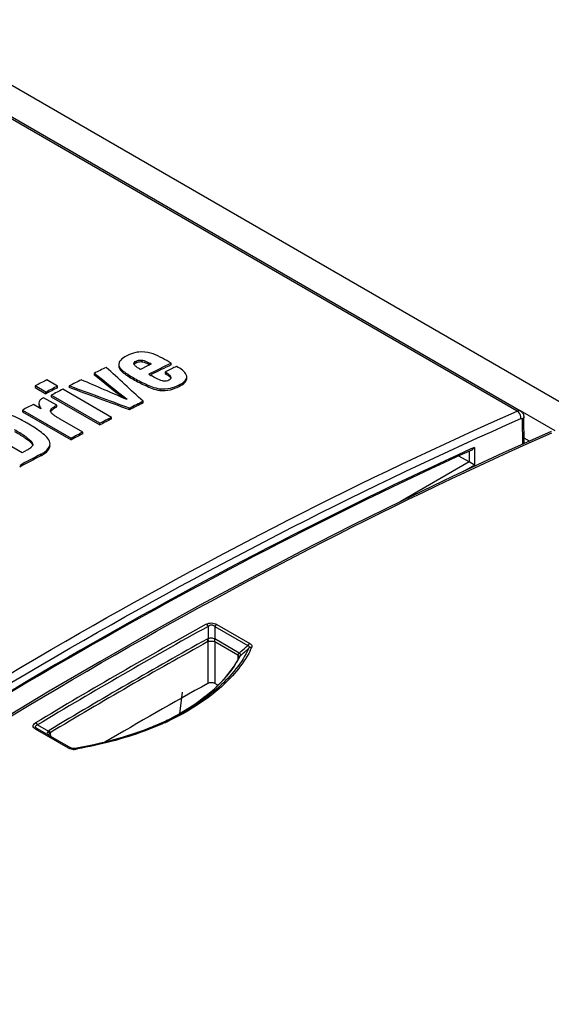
# Model space of a CAD drawing. Header units: inches. Extents: x 0 to 117, y 0 to 83.
# Tile 52 of 83: x 94.28 to 95.36, y 31.91 to 33.9. Entities that reach past the tile are written whole.
import ezdxf

# ---------------------------------------------------------------- set-up
doc = ezdxf.new("R2010")
doc.units = ezdxf.units.IN
doc.header["$LTSCALE"] = 6.431102
doc.header["$MEASUREMENT"] = 0
doc.layers.get('0').update_dxf_attribs({"linetype": 'CONTINUOUS'})

msp = doc.modelspace()

# ---------------------------------------------------------------- linework, layer by layer
at = {"color": 7, "linetype": 'CONTINUOUS'}
for p, q in [((104.3516, 27.9444), (91.4842, 35.3733)), ((95.2896, 33.1082), (94.2039, 33.735)), ((95.2962, 33.1083), (94.2105, 33.7351)), ((94.513, 33.2042), (94.5134, 33.2058)), ((94.5155, 33.2049), (94.5171, 33.2059)), ((94.5177, 33.2094), (94.5177, 33.2062)), ((94.5291, 33.2114), (94.5291, 33.2082)), ((94.5449, 33.2053), (94.5449, 33.2021)), ((94.5481, 33.2035), (94.5449, 33.2053)), ((94.5885, 33.2052), (94.5837, 33.2079)), ((94.5885, 33.202), (94.5885, 33.2052)), ((94.4323, 33.1846), (94.4323, 33.1813)), ((94.4851, 33.195), (94.4851, 33.1918)), ((94.5131, 33.2033), (94.513, 33.2042)), ((94.5132, 33.203), (94.5131, 33.2033)), ((94.5261, 33.1927), (94.5246, 33.1936)), ((94.5407, 33.1999), (94.5261, 33.1927)), ((94.5432, 33.2011), (94.5407, 33.1999)), ((94.5462, 33.2026), (94.5432, 33.2011)), ((94.5481, 33.2035), (94.5462, 33.2026)), ((94.5781, 33.1883), (94.5761, 33.1873)), ((94.5761, 33.1873), (94.5761, 33.1841)), ((94.5796, 33.1853), (94.5761, 33.1873)), ((94.5796, 33.1821), (94.5796, 33.1853)), ((94.6028, 33.1967), (94.5995, 33.1988)), ((94.3582, 33.1587), (94.3365, 33.1712)), ((94.5114, 33.176), (94.5114, 33.1728)), ((94.543, 33.1829), (94.5472, 33.1804)), ((94.547, 33.1817), (94.546, 33.1812)), ((94.5481, 33.1822), (94.547, 33.1817)), ((94.5472, 33.1804), (94.5477, 33.1802)), ((94.5761, 33.1841), (94.5796, 33.1821)), ((94.5868, 33.1763), (94.5878, 33.1746)), ((94.6201, 33.1776), (94.62, 33.1791)), ((94.6201, 33.1737), (94.6201, 33.1776)), ((94.6201, 33.1769), (94.6201, 33.1776)), ((94.6201, 33.1737), (94.6201, 33.1744)), ((94.313, 33.1592), (94.313, 33.156)), ((94.3347, 33.1466), (94.313, 33.1592)), ((94.313, 33.156), (94.3347, 33.1434)), ((94.3347, 33.1434), (94.3347, 33.1466)), ((94.3582, 33.1554), (94.3582, 33.1587)), ((94.4676, 33.0955), (94.3689, 33.1525)), ((94.382, 33.1591), (94.382, 33.1559)), ((94.5652, 33.1534), (94.5652, 33.1502)), ((94.6046, 33.1613), (94.6046, 33.1581)), ((94.3299, 33.1353), (94.3272, 33.1339)), ((94.3567, 33.1199), (94.3299, 33.1353)), ((94.3455, 33.1404), (94.3455, 33.1372)), ((94.4441, 33.0835), (94.3455, 33.1404)), ((94.3455, 33.1372), (94.4441, 33.0803)), ((94.532, 33.1249), (94.532, 33.1281)), ((94.2871, 33.1102), (94.2871, 33.107)), ((94.2871, 33.1102), (94.3858, 33.0532)), ((94.2871, 33.107), (94.3858, 33.05)), ((94.3247, 33.113), (94.3095, 33.1218)), ((94.3206, 33.1207), (94.3209, 33.1182)), ((94.3209, 33.1182), (94.322, 33.1146)), ((94.3531, 33.1179), (94.3567, 33.1199)), ((94.3531, 33.1146), (94.3531, 33.1179)), ((94.3531, 33.1146), (94.3567, 33.1166)), ((94.3567, 33.1166), (94.3567, 33.1199)), ((94.5039, 33.1108), (94.5039, 33.114)), ((95.366, 33.0681), (95.2963, 33.1084)), ((94.4092, 33.0655), (94.3636, 33.0918)), ((94.4676, 33.0923), (94.4676, 33.0955)), ((95.2995, 33.0915), (95.3003, 33.0409)), ((95.3038, 33.0424), (95.3029, 33.0965)), ((94.2863, 33.0236), (94.1956, 33.076)), ((94.4092, 33.0622), (94.4092, 33.0655)), ((94.4441, 33.0803), (94.4441, 33.0835)), ((95.3585, 33.067), (95.2598, 33.0227)), ((94.2983, 33.0529), (94.2983, 33.0497)), ((94.3858, 33.05), (94.3858, 33.0532)), ((95.314, 33.047), (95.3036, 33.053)), ((94.296, 33.0288), (94.2863, 33.0236)), ((94.3082, 33.0406), (94.3082, 33.0403)), ((94.3082, 33.0406), (94.3082, 33.0403)), ((95.1919, 33.0268), (95.1919, 33.0052)), ((95.1968, 33.0291), (95.1927, 33.0272)), ((95.2028, 33.0347), (95.1957, 33.0315)), ((95.2028, 33.0347), (95.2028, 32.9989)), ((94.3243, 33.0176), (94.3243, 33.0208)), ((95.1919, 33.0052), (95.0522, 32.9246)), ((95.1919, 33.0052), (95.1711, 33.0172)), ((95.2028, 32.9989), (95.1919, 33.0052)), ((95.2028, 32.9989), (95.1792, 32.9853)), ((94.6636, 32.6722), (94.6635, 32.647)), ((94.677, 32.6719), (94.7436, 32.6334)), ((94.677, 32.6719), (94.677, 32.6466)), ((94.681, 32.676), (94.7476, 32.6376)), ((94.6635, 32.647), (94.6615, 32.6463)), ((94.7263, 32.6181), (94.677, 32.6466)), ((94.6642, 32.6417), (94.663, 32.6413)), ((94.663, 32.6413), (94.663, 32.5566)), ((94.6769, 32.6407), (94.6769, 32.5564)), ((94.7237, 32.6136), (94.6769, 32.6407)), ((94.7237, 32.6136), (94.7237, 32.6047)), ((94.7269, 32.6105), (94.7278, 32.6118)), ((94.7287, 32.6127), (94.7289, 32.6131)), ((94.6832, 32.5528), (94.6769, 32.5564)), ((94.6058, 32.4952), (94.6112, 32.539)), ((94.3176, 32.4725), (94.3397, 32.46)), ((94.5461, 32.4667), (94.5454, 32.4664)), ((94.5461, 32.4667), (94.5454, 32.4664)), ((94.5568, 32.4711), (94.5461, 32.4667)), ((94.5584, 32.4717), (94.5568, 32.4711)), ((94.5684, 32.476), (94.5584, 32.4717)), ((94.5775, 32.4802), (94.5684, 32.476)), ((94.5753, 32.4769), (94.5744, 32.4765)), ((94.5755, 32.477), (94.5753, 32.4769)), ((94.58, 32.4814), (94.5775, 32.4802)), ((94.586, 32.4844), (94.5784, 32.4806)), ((94.5843, 32.4834), (94.58, 32.4814)), ((94.5843, 32.4834), (94.5841, 32.4833)), ((94.3804, 32.4256), (94.3138, 32.464)), ((94.3844, 32.4261), (94.3178, 32.4645)), ((94.34, 32.452), (94.3401, 32.4519)), ((94.34, 32.452), (94.3864, 32.4252)), ((94.3403, 32.4518), (94.34, 32.452)), ((94.3431, 32.4566), (94.3421, 32.4558)), ((94.3431, 32.4566), (94.3442, 32.4496)), ((94.4536, 32.4372), (94.4539, 32.4374)), ((94.3846, 32.426), (94.3844, 32.4261)), ((94.3844, 32.4261), (94.3851, 32.4257)), ((94.3848, 32.4258), (94.3846, 32.426)), ((94.3849, 32.4258), (94.3846, 32.4259)), ((94.3899, 32.4246), (94.3893, 32.4246)), ((94.3939, 32.4248), (94.3926, 32.4247)), ((94.3939, 32.4248), (94.3937, 32.4247)), ((94.4041, 32.4266), (94.3939, 32.4248)), ((94.3941, 32.4248), (94.3939, 32.4248)), ((94.3987, 32.4241), (94.3985, 32.424))]:
    msp.add_line(p, q, dxfattribs=at)
for points in [[(95.2598, 33.0227), (95.1581, 32.9755), (95.0563, 32.9267), (94.9544, 32.8762), (94.8524, 32.8242), (94.7503, 32.7707), (94.6481, 32.7155), (94.5459, 32.6588), (94.4437, 32.6006), (94.3414, 32.5408), (94.2392, 32.4794), (94.137, 32.4166), (94.0348, 32.3522), (93.9327, 32.2864), (93.8307, 32.219), (93.7288, 32.1502), (93.6269, 32.0799)], [(94.7269, 32.6105), (94.7244, 32.6058), (94.7202, 32.5988), (94.7158, 32.5918), (94.711, 32.585), (94.7059, 32.5782), (94.7006, 32.5716), (94.6949, 32.565), (94.6889, 32.5586), (94.6826, 32.5522), (94.676, 32.5459), (94.6692, 32.5398), (94.6621, 32.5337), (94.6547, 32.5278), (94.647, 32.522), (94.6391, 32.5162), (94.6309, 32.5106), (94.6224, 32.5052), (94.6137, 32.4998), (94.6047, 32.4945), (94.5955, 32.4894), (94.586, 32.4844)], [(94.5454, 32.4664), (94.5341, 32.4621), (94.5222, 32.4577), (94.51, 32.4535), (94.4975, 32.4495), (94.4848, 32.4457), (94.4719, 32.442), (94.4587, 32.4385), (94.4454, 32.4353), (94.4318, 32.4322), (94.418, 32.4293), (94.4041, 32.4266)], [(94.3893, 32.4246), (94.3886, 32.4247), (94.388, 32.4248), (94.3874, 32.4249), (94.3869, 32.425), (94.3863, 32.4252), (94.3858, 32.4254), (94.3854, 32.4256), (94.3849, 32.4258)], [(94.3912, 32.4246), (94.3906, 32.4246), (94.3899, 32.4246)], [(94.3926, 32.4247), (94.3919, 32.4246), (94.3912, 32.4246)]]:
    msp.add_lwpolyline(points, dxfattribs=at)
for centre, radius, start, end in [((94.5263, 33.1887), 0.0195, 116.1205, 118.1802), ((98.6229, 24.9007), 9.2326, 115.91126, 116.22514), ((98.6284, 24.8135), 9.3638, 116.45679, 116.62252), ((94.579, 33.2879), 0.1089, 239.4757, 240.0054), ((98.6208, 24.9018), 9.2278, 115.91121, 116.19031), ((98.624, 24.9148), 9.2098, 115.91107, 116.05951), ((98.6718, 24.6823), 9.5319, 117.05364, 117.21205), ((98.6718, 24.7272), 9.4604, 116.79886, 116.96516), ((94.5847, 33.1762), 0.00349, 352.9645, 0.0478), ((94.6102, 33.1778), 0.00994, 350.2468, 355.0686), ((98.6935, 24.6697), 9.5319, 117.05364, 117.21205), ((98.6935, 24.6665), 9.5319, 117.05364, 117.21205), ((98.7043, 24.6635), 9.5319, 117.05364, 117.21205), ((98.7487, 24.7133), 9.4122, 116.61604, 116.80712), ((98.7487, 24.7101), 9.4122, 116.61604, 116.80712), ((98.7567, 24.5621), 9.6461, 117.45417, 117.60373), ((94.3468, 33.108), 0.00268, 180.8388, 187.5304), ((98.8029, 24.6066), 9.5319, 117.05364, 117.21205), ((98.8029, 24.6034), 9.5319, 117.05364, 117.21205), ((98.8548, 24.5061), 9.645, 117.44663, 117.60373), ((98.8548, 24.5029), 9.645, 117.44663, 117.60373), ((94.2935, 33.0472), 0.0169, 313.7351, 316.475), ((98.941, 24.3429), 9.8296, 118.0136, 118.29567), ((98.941, 24.3397), 9.8296, 118.0136, 118.29567), ((99.7107, 23.5282), 10.45, 118.90457, 121.09514), ((99.7135, 23.5259), 10.4478, 118.90457, 121.09514), ((99.6615, 23.6163), 10.3219, 118.97412, 121.02559), ((99.6612, 23.6147), 10.318, 118.97419, 121.02552), ((93.7079, 33.7846), 1.5485, 311.1211, 311.8331), ((93.7018, 33.783), 1.557, 311.2672, 312.119), ((93.6978, 33.796), 1.5637, 311.8315, 311.9734), ((94.5645, 32.718), 0.207, 332.6436, 334.6205), ((94.7159, 32.6045), 0.012, 44.8901, 49.6332), ((94.5549, 32.7024), 0.1956, 331.8848, 332.7181), ((94.7332, 32.6071), 0.00722, 128.8276, 138.624), ((99.6133, 23.6277), 10.2093, 119.00467, 120.35571), ((94.3152, 33.0479), 0.6254, 291.6641, 292.7253), ((94.321, 33.034), 0.6104, 292.729, 292.8943), ((94.3255, 33.0233), 0.5988, 292.892, 293.7694), ((94.3308, 33.0113), 0.5857, 293.7715, 294.0786), ((94.336, 32.9997), 0.5729, 294.0766, 294.9354), ((94.3395, 32.9986), 0.5725, 294.3504, 295.2661), ((94.3412, 32.9884), 0.5605, 294.9375, 295.2176), ((94.3432, 32.9573), 0.5316, 296.2632, 296.7964), ((94.3445, 32.9816), 0.5529, 295.2172, 295.6885), ((94.3464, 32.9509), 0.5244, 296.7973, 296.9677), ((94.3443, 32.9881), 0.5609, 295.2687, 295.4302), ((94.3455, 32.4547), 0.00794, 121.1345, 137.4988), ((94.3905, 32.4472), 0.0241, 265.4076, 267.884), ((94.3906, 32.4484), 0.0254, 267.9066, 272.3694), ((94.3905, 32.4504), 0.0274, 272.4006, 279.7124), ((94.2464, 33.2881), 0.8759, 279.6956, 279.9158), ((94.2469, 33.2939), 0.8829, 279.6609, 279.8848), ((94.2475, 33.2818), 0.8694, 279.9158, 280.1596)]:
    msp.add_arc(centre, radius, start, end, dxfattribs=at)
for centre, major_axis, ratio, start_param, end_param in [((96.9656, 22.1489), (38.2655, -32.0745), 0.13909, 1.750926, 1.752662), ((96.1947, 22.5939), (24.821, -24.8134), 0.184426, 1.819045, 1.822039), ((90.7648, 25.7288), (58.2334, -25.1402), 0.130489, 1.563003, 1.564594), ((96.9656, 22.1456), (38.2655, -32.0745), 0.13909, 1.751156, 1.752662), ((91.961, 25.0382), (40.7222, -15.1847), 0.194559, 1.580896, 1.583888), ((91.961, 25.0349), (40.7222, -15.1847), 0.194559, 1.580896, 1.583888)]:
    msp.add_ellipse(centre, major_axis=major_axis, ratio=ratio, start_param=start_param, end_param=end_param, dxfattribs=at)
for points, knots in [([(94.5231, 33.2276), (94.521, 33.2274), (94.5129, 33.2261), (94.5052, 33.2234), (94.4999, 33.2208)], [0, 0, 0, 0, 0.270243, 1, 1, 1, 1]), ([(94.5837, 33.2079), (94.5779, 33.2112), (94.5659, 33.2178), (94.5535, 33.2239), (94.5467, 33.2258)], [0, 0, 0, 0, 0.484572, 1, 1, 1, 1]), ([(94.4999, 33.2208), (94.4982, 33.22), (94.4922, 33.2168), (94.4866, 33.2125), (94.4841, 33.2083)], [0, 0, 0, 0, 0.280048, 1, 1, 1, 1]), ([(94.5134, 33.2058), (94.5136, 33.2062), (94.5147, 33.2078), (94.5164, 33.2088), (94.5177, 33.2094)], [0, 0, 0, 0, 0.21794, 1, 1, 1, 1]), ([(94.5177, 33.2094), (94.5185, 33.2098), (94.5221, 33.2113), (94.5261, 33.2117), (94.5291, 33.2114)], [0, 0, 0, 0, 0.224354, 1, 1, 1, 1]), ([(94.5177, 33.2062), (94.5185, 33.2066), (94.5221, 33.2081), (94.5261, 33.2085), (94.5291, 33.2082)], [0, 0, 0, 0, 0.224354, 1, 1, 1, 1]), ([(94.5291, 33.2114), (94.5306, 33.2113), (94.5362, 33.2099), (94.5413, 33.2073), (94.5449, 33.2053)], [0, 0, 0, 0, 0.272147, 1, 1, 1, 1]), ([(94.5291, 33.2082), (94.5306, 33.2081), (94.5362, 33.2067), (94.5413, 33.2041), (94.5449, 33.2021)], [0, 0, 0, 0, 0.272149, 1, 1, 1, 1]), ([(94.4824, 33.2024), (94.4824, 33.2017), (94.4826, 33.1991), (94.4839, 33.1966), (94.4851, 33.195)], [0, 0, 0, 0, 0.236142, 1, 1, 1, 1]), ([(94.4824, 33.1991), (94.4824, 33.1985), (94.4826, 33.1959), (94.4839, 33.1934), (94.4851, 33.1918)], [0, 0, 0, 0, 0.236142, 1, 1, 1, 1]), ([(94.4851, 33.195), (94.4865, 33.193), (94.4905, 33.1896), (94.4993, 33.1832), (94.5065, 33.1789), (94.5114, 33.176)], [0, 0, 0, 0, 0.227056, 0.475864, 1, 1, 1, 1]), ([(94.4851, 33.1918), (94.4865, 33.1898), (94.4905, 33.1863), (94.4993, 33.18), (94.5065, 33.1757), (94.5114, 33.1728)], [0, 0, 0, 0, 0.227057, 0.475865, 1, 1, 1, 1]), ([(94.5237, 33.1941), (94.5216, 33.1954), (94.5184, 33.1973), (94.5149, 33.2003), (94.5135, 33.202), (94.5132, 33.203)], [0, 0, 0, 0, 0.539444, 0.786267, 1, 1, 1, 1]), ([(94.5882, 33.1762), (94.5882, 33.1781), (94.5851, 33.1818), (94.5816, 33.1841), (94.5796, 33.1853)], [0, 0, 0, 0, 0.439514, 1, 1, 1, 1]), ([(94.62, 33.1791), (94.6193, 33.1827), (94.6134, 33.1896), (94.6067, 33.1942), (94.6028, 33.1967)], [0, 0, 0, 0, 0.448775, 1, 1, 1, 1]), ([(94.5114, 33.176), (94.5195, 33.1714), (94.5321, 33.1646), (94.55, 33.157), (94.5599, 33.1541), (94.5652, 33.1534)], [0, 0, 0, 0, 0.476518, 0.729037, 1, 1, 1, 1]), ([(94.5114, 33.1728), (94.5195, 33.1682), (94.5321, 33.1614), (94.55, 33.1538), (94.5599, 33.1509), (94.5652, 33.1502)], [0, 0, 0, 0, 0.476518, 0.729037, 1, 1, 1, 1]), ([(94.5709, 33.1697), (94.5665, 33.1704), (94.5587, 33.1741), (94.5512, 33.1781), (94.5477, 33.1802)], [0, 0, 0, 0, 0.520042, 1, 1, 1, 1]), ([(94.5709, 33.1697), (94.5721, 33.1695), (94.5764, 33.169), (94.5809, 33.1698), (94.5838, 33.1713)], [0, 0, 0, 0, 0.269055, 1, 1, 1, 1]), ([(94.5796, 33.1821), (94.5803, 33.1817), (94.5829, 33.18), (94.5854, 33.1781), (94.5868, 33.1763)], [0, 0, 0, 0, 0.269126, 1, 1, 1, 1]), ([(94.5838, 33.1713), (94.5844, 33.1715), (94.5862, 33.1725), (94.588, 33.1743), (94.5882, 33.1758)], [0, 0, 0, 0, 0.297748, 1, 1, 1, 1]), ([(94.6046, 33.1581), (94.6066, 33.1591), (94.613, 33.1625), (94.6196, 33.1685), (94.6201, 33.1737)], [0, 0, 0, 0, 0.297756, 1, 1, 1, 1]), ([(94.6046, 33.1613), (94.6076, 33.1628), (94.6129, 33.1658), (94.6175, 33.1703), (94.6188, 33.1728)], [0, 0, 0, 0, 0.542994, 1, 1, 1, 1]), ([(94.5652, 33.1534), (94.5724, 33.1525), (94.5862, 33.1536), (94.5989, 33.1585), (94.6046, 33.1613)], [0, 0, 0, 0, 0.534806, 1, 1, 1, 1]), ([(94.5652, 33.1502), (94.5724, 33.1493), (94.5862, 33.1504), (94.5989, 33.1553), (94.6046, 33.1581)], [0, 0, 0, 0, 0.534805, 1, 1, 1, 1]), ([(94.3272, 33.1339), (94.3253, 33.1327), (94.3218, 33.1301), (94.3206, 33.1258), (94.3206, 33.124)], [0, 0, 0, 0, 0.549766, 1, 1, 1, 1]), ([(93.4599, 32.0518), (93.7553, 32.2627), (94.3478, 32.6473), (94.9765, 32.9701), (95.2896, 33.1082)], [0, 0, 0, 0, 0.514684, 1, 1, 1, 1]), ([(94.3206, 33.124), (94.3206, 33.123), (94.3211, 33.1191), (94.323, 33.1155), (94.3247, 33.113)], [0, 0, 0, 0, 0.237085, 1, 1, 1, 1]), ([(94.3441, 33.1079), (94.3441, 33.1089), (94.3449, 33.1116), (94.3483, 33.1149), (94.3514, 33.1169), (94.3531, 33.1179)], [0, 0, 0, 0, 0.211019, 0.576304, 1, 1, 1, 1]), ([(94.3636, 33.0918), (94.3615, 33.093), (94.3577, 33.0953), (94.352, 33.099), (94.3474, 33.1027), (94.3444, 33.1058), (94.3441, 33.1076)], [0, 0, 0, 0, 0.273558, 0.538786, 0.788622, 1, 1, 1, 1]), ([(94.3472, 33.1105), (94.3476, 33.1108), (94.3494, 33.1124), (94.3515, 33.1137), (94.3531, 33.1146)], [0, 0, 0, 0, 0.235653, 1, 1, 1, 1]), ([(95.2962, 33.1083), (95.2958, 33.1086), (95.2937, 33.1094), (95.2912, 33.1089), (95.2896, 33.1082)], [0, 0, 0, 0, 0.227153, 1, 1, 1, 1]), ([(95.297, 33.0932), (95.2974, 33.0976), (95.2952, 33.1037), (95.2908, 33.1075), (95.2896, 33.1082)], [0, 0, 0, 0, 0.762227, 1, 1, 1, 1]), ([(95.2962, 33.1083), (95.2982, 33.1071), (95.3017, 33.1036), (95.3029, 33.0989), (95.3029, 33.0965)], [0, 0, 0, 0, 0.500359, 1, 1, 1, 1]), ([(93.4693, 32.038), (93.7643, 32.2486), (94.3562, 32.6328), (94.9842, 32.9553), (95.297, 33.0932)], [0, 0, 0, 0, 0.514684, 1, 1, 1, 1]), ([(94.2965, 33.0837), (94.2933, 33.0856), (94.2799, 33.093), (94.2661, 33.0997), (94.255, 33.1034)], [0, 0, 0, 0, 0.240312, 1, 1, 1, 1]), ([(95.297, 33.0932), (95.2975, 33.0935), (95.2991, 33.0936), (95.2995, 33.0921), (95.2995, 33.0915)], [0, 0, 0, 0, 0.486846, 1, 1, 1, 1]), ([(95.3029, 33.0965), (95.3029, 33.0961), (95.3026, 33.0939), (95.3009, 33.0923), (95.2995, 33.0915)], [0, 0, 0, 0, 0.221786, 1, 1, 1, 1]), ([(94.2983, 33.0529), (94.2962, 33.0545), (94.2875, 33.0606), (94.2783, 33.0661), (94.2713, 33.0702)], [0, 0, 0, 0, 0.242632, 1, 1, 1, 1]), ([(94.2713, 33.0669), (94.2737, 33.0656), (94.2829, 33.0602), (94.2919, 33.0545), (94.2983, 33.0497)], [0, 0, 0, 0, 0.255989, 1, 1, 1, 1]), ([(94.342, 33.047), (94.3403, 33.051), (94.334, 33.0581), (94.3188, 33.0704), (94.3056, 33.0785), (94.2965, 33.0837)], [0, 0, 0, 0, 0.218329, 0.465693, 1, 1, 1, 1]), ([(93.5342, 32.0098), (93.8292, 32.22), (94.4205, 32.6035), (95.0475, 32.9262), (95.3597, 33.0644)], [0, 0, 0, 0, 0.514774, 1, 1, 1, 1]), ([(94.2983, 33.0529), (94.3006, 33.0512), (94.3046, 33.0478), (94.308, 33.0431), (94.3082, 33.0406)], [0, 0, 0, 0, 0.544235, 1, 1, 1, 1]), ([(94.2983, 33.0497), (94.3004, 33.0481), (94.3041, 33.045), (94.3073, 33.041), (94.3079, 33.0388)], [0, 0, 0, 0, 0.536377, 1, 1, 1, 1]), ([(95.1957, 33.0315), (94.9173, 32.9045), (94.3586, 32.6138), (93.8289, 32.2739), (93.5646, 32.089)], [0, 0, 0, 0, 0.486879, 1, 1, 1, 1]), ([(95.1927, 33.0272), (94.9149, 32.9005), (94.3578, 32.6106), (93.8294, 32.2717), (93.5657, 32.0873)], [0, 0, 0, 0, 0.486879, 1, 1, 1, 1]), ([(94.3052, 33.035), (94.3046, 33.0344), (94.3017, 33.032), (94.2985, 33.0301), (94.296, 33.0288)], [0, 0, 0, 0, 0.234195, 1, 1, 1, 1]), ([(94.3243, 33.0208), (94.3268, 33.0221), (94.3348, 33.0267), (94.3432, 33.0349), (94.3432, 33.0416)], [0, 0, 0, 0, 0.297185, 1, 1, 1, 1]), ([(94.3243, 33.0176), (94.3268, 33.0189), (94.3348, 33.0235), (94.3432, 33.0317), (94.3432, 33.0384)], [0, 0, 0, 0, 0.297187, 1, 1, 1, 1]), ([(94.6597, 32.6764), (94.6629, 32.6781), (94.6704, 32.68), (94.6778, 32.6779), (94.681, 32.676)], [0, 0, 0, 0, 0.498373, 1, 1, 1, 1]), ([(94.6597, 32.6764), (94.66, 32.6762), (94.6616, 32.675), (94.6628, 32.6735), (94.6636, 32.6722)], [0, 0, 0, 0, 0.22923, 1, 1, 1, 1]), ([(94.6636, 32.6722), (94.6653, 32.6739), (94.6704, 32.6766), (94.6753, 32.6737), (94.677, 32.6719)], [0, 0, 0, 0, 0.49784, 1, 1, 1, 1]), ([(94.681, 32.676), (94.6806, 32.6758), (94.679, 32.6747), (94.6778, 32.6732), (94.677, 32.6719)], [0, 0, 0, 0, 0.227992, 1, 1, 1, 1]), ([(94.677, 32.6463), (94.675, 32.6475), (94.6704, 32.6486), (94.6656, 32.648), (94.6635, 32.647)], [0, 0, 0, 0, 0.498932, 1, 1, 1, 1]), ([(94.746, 32.6281), (94.7319, 32.5981), (94.6836, 32.5398), (94.6205, 32.5008), (94.5843, 32.4834)], [0, 0, 0, 0, 0.452565, 1, 1, 1, 1]), ([(94.6769, 32.6408), (94.675, 32.6416), (94.6706, 32.6417), (94.6663, 32.6419), (94.6642, 32.6417)], [0, 0, 0, 0, 0.491216, 1, 1, 1, 1]), ([(94.7476, 32.6376), (94.7472, 32.6374), (94.7456, 32.6363), (94.7443, 32.6347), (94.7436, 32.6334)], [0, 0, 0, 0, 0.227992, 1, 1, 1, 1]), ([(94.7436, 32.6334), (94.7447, 32.6331), (94.7473, 32.6318), (94.7466, 32.6291), (94.746, 32.6281)], [0, 0, 0, 0, 0.526325, 1, 1, 1, 1]), ([(94.7515, 32.6292), (94.751, 32.6293), (94.7491, 32.6295), (94.7471, 32.6289), (94.746, 32.6281)], [0, 0, 0, 0, 0.267533, 1, 1, 1, 1]), ([(94.7476, 32.6376), (94.7492, 32.6367), (94.7522, 32.6345), (94.7522, 32.6306), (94.7515, 32.6292)], [0, 0, 0, 0, 0.555947, 1, 1, 1, 1]), ([(94.5843, 32.4835), (94.6156, 32.4995), (94.6704, 32.5344), (94.7136, 32.5844), (94.7274, 32.6102)], [0, 0, 0, 0, 0.545409, 1, 1, 1, 1]), ([(94.7484, 32.6228), (94.7331, 32.5934), (94.684, 32.5369), (94.6211, 32.4986), (94.5852, 32.4815)], [0, 0, 0, 0, 0.454555, 1, 1, 1, 1]), ([(94.7237, 32.6136), (94.7238, 32.614), (94.7244, 32.6156), (94.7254, 32.6171), (94.7263, 32.6181)], [0, 0, 0, 0, 0.224482, 1, 1, 1, 1]), ([(94.7265, 32.6097), (94.7264, 32.61), (94.726, 32.6112), (94.7252, 32.6123), (94.7245, 32.613)], [0, 0, 0, 0, 0.207573, 1, 1, 1, 1]), ([(94.7289, 32.6131), (94.7292, 32.6139), (94.7291, 32.6163), (94.7272, 32.6175), (94.7262, 32.6181)], [0, 0, 0, 0, 0.442693, 1, 1, 1, 1]), ([(94.6769, 32.5564), (94.6759, 32.557), (94.6715, 32.5586), (94.6662, 32.5583), (94.663, 32.5566)], [0, 0, 0, 0, 0.241026, 1, 1, 1, 1]), ([(94.3138, 32.464), (94.3115, 32.4653), (94.3075, 32.4687), (94.3101, 32.4742), (94.3124, 32.4758), (94.3137, 32.4766)], [0, 0, 0, 0, 0.490453, 0.718666, 1, 1, 1, 1]), ([(94.3178, 32.4645), (94.3168, 32.4651), (94.315, 32.4662), (94.3131, 32.4685), (94.3136, 32.4704), (94.3151, 32.4717), (94.3166, 32.4722), (94.3176, 32.4725)], [0, 0, 0, 0, 0.297192, 0.530684, 0.629144, 0.738814, 1, 1, 1, 1]), ([(94.3137, 32.4766), (94.3141, 32.4764), (94.3156, 32.4753), (94.3169, 32.4738), (94.3176, 32.4725)], [0, 0, 0, 0, 0.229008, 1, 1, 1, 1]), ([(94.5744, 32.4765), (94.5611, 32.4705), (94.5043, 32.4475), (94.4446, 32.4321), (94.3987, 32.4241)], [0, 0, 0, 0, 0.238412, 1, 1, 1, 1]), ([(94.3138, 32.464), (94.3141, 32.4642), (94.3154, 32.4648), (94.317, 32.465), (94.3178, 32.4645)], [0, 0, 0, 0, 0.296445, 1, 1, 1, 1]), ([(94.3397, 32.46), (94.3383, 32.4591), (94.3356, 32.4556), (94.3387, 32.4527), (94.3402, 32.4519)], [0, 0, 0, 0, 0.505168, 1, 1, 1, 1]), ([(94.3421, 32.4558), (94.3421, 32.4561), (94.3415, 32.4577), (94.3405, 32.4591), (94.3397, 32.46)], [0, 0, 0, 0, 0.224809, 1, 1, 1, 1]), ([(94.3421, 32.4558), (94.3419, 32.4555), (94.341, 32.4543), (94.3405, 32.4528), (94.3404, 32.4517)], [0, 0, 0, 0, 0.280427, 1, 1, 1, 1]), ([(94.3431, 32.4566), (94.3431, 32.457), (94.3428, 32.4587), (94.3421, 32.4603), (94.3414, 32.4615)], [0, 0, 0, 0, 0.232473, 1, 1, 1, 1]), ([(94.5454, 32.4664), (94.5341, 32.4619), (94.4871, 32.4448), (94.4383, 32.4327), (94.4009, 32.426)], [0, 0, 0, 0, 0.241171, 1, 1, 1, 1]), ([(94.3804, 32.4256), (94.3807, 32.4258), (94.3819, 32.4264), (94.3835, 32.4265), (94.3844, 32.4261)], [0, 0, 0, 0, 0.296445, 1, 1, 1, 1]), ([(94.3886, 32.4231), (94.3878, 32.4232), (94.385, 32.4236), (94.3822, 32.4245), (94.3804, 32.4256)], [0, 0, 0, 0, 0.267997, 1, 1, 1, 1]), ([(94.3951, 32.4234), (94.395, 32.4236), (94.3948, 32.4241), (94.3945, 32.4246), (94.3941, 32.4248)], [0, 0, 0, 0, 0.336696, 1, 1, 1, 1])]:
    msp.add_open_spline(points, degree=3, knots=knots, dxfattribs=at)
for points in [[(94.5467, 33.2258), (94.5391, 33.2279), (94.531, 33.2285), (94.5231, 33.2276)], [(94.4841, 33.2083), (94.4831, 33.2065), (94.4824, 33.2044), (94.4824, 33.2024)], [(94.5134, 33.2026), (94.5138, 33.2035), (94.5146, 33.2043), (94.5155, 33.2049)], [(94.6188, 33.1728), (94.6194, 33.1738), (94.6198, 33.175), (94.62, 33.1761)], [(94.3444, 33.1066), (94.345, 33.1081), (94.346, 33.1094), (94.3472, 33.1105)], [(94.3432, 33.0416), (94.3432, 33.0435), (94.3428, 33.0453), (94.342, 33.047)], [(94.3077, 33.0383), (94.3073, 33.0373), (94.3066, 33.0364), (94.3058, 33.0356)], [(94.3082, 33.0403), (94.3082, 33.0396), (94.308, 33.0389), (94.3077, 33.0383)], [(95.1968, 33.0291), (95.1993, 33.0302), (95.2014, 33.0324), (95.2028, 33.0347)], [(94.663, 32.6413), (94.6629, 32.643), (94.6623, 32.6447), (94.6615, 32.6463)], [(94.6642, 32.6417), (94.6643, 32.6435), (94.6641, 32.6453), (94.6635, 32.647)], [(94.6769, 32.6407), (94.6766, 32.6426), (94.6767, 32.6446), (94.677, 32.6466)]]:
    msp.add_open_spline(points, degree=3, dxfattribs=at)

doc.saveas('drawing.dxf')
